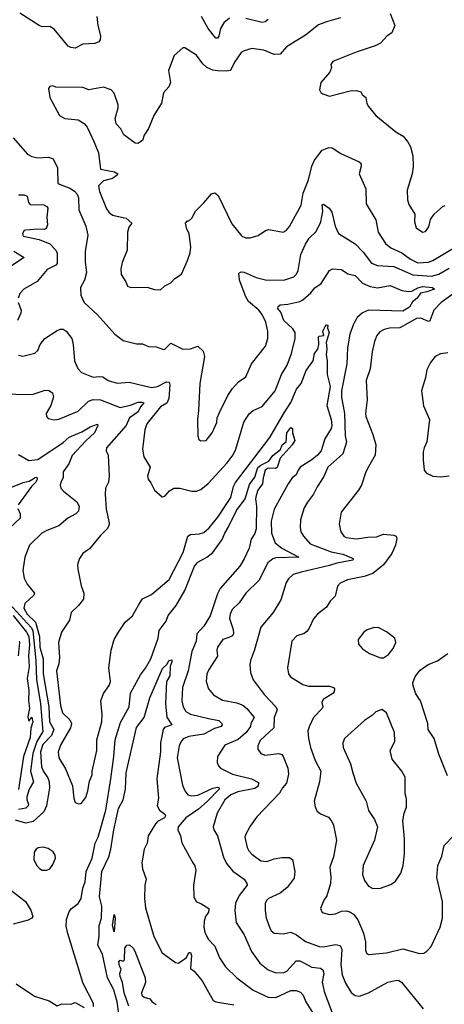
# Model space of a CAD drawing. Extents: x 1245515 to 1420776, y 606314 to 671314.
# Tile 73 of 256: x 1288024 to 1290862, y 627179 to 633754. Entities that reach past the tile are written whole.
import ezdxf

# ---------------------------------------------------------------- set-up
doc = ezdxf.new("R2010")
doc.units = 0

msp = doc.modelspace()

# ---------------------------------------------------------------- linework, layer by layer
at = {"layer": '0CON10XD'}
for points in [[(1288540.3, 633775), (1288546, 633715), (1288564.5, 633645), (1288561.9, 633618.1), (1288553.1, 633606.9), (1288525.5, 633594.5), (1288445, 633589.4), (1288395, 633564.2), (1288365, 633568.6), (1288348, 633578), (1288255, 633690), (1288225, 633707.5), (1288175, 633705.8), (1288155, 633714.4), (1288025, 633796.7)], [(1289425, 633763.6), (1289387.3, 633732.7), (1289365.4, 633694.6), (1289355, 633642.9), (1289345, 633630.4), (1289335, 633630.8), (1289284.5, 633695), (1289238.9, 633775)], [(1290500.8, 633795), (1290530, 633715), (1290510.8, 633665), (1290480, 633645), (1290435, 633597.5), (1290400.3, 633579.7), (1290272.4, 633537.6), (1290117.5, 633475), (1290102.5, 633455), (1290107.5, 633435), (1290096.1, 633403.9), (1290036.2, 633335), (1290027.5, 633285), (1290037, 633267), (1290049.3, 633259.3), (1290095, 633244), (1290232.3, 633277.7), (1290275, 633281.2), (1290303, 633273), (1290313.6, 633253.6), (1290336.2, 633235), (1290344, 633195), (1290354.5, 633174.5), (1290403.4, 633113.4), (1290538, 633005), (1290585.8, 632975), (1290615, 632940.8), (1290634.6, 632904.6), (1290652.1, 632845), (1290652.4, 632772.4), (1290646.9, 632725), (1290612.9, 632615), (1290615, 632550), (1290625, 632520), (1290665.7, 632455), (1290661.4, 632405), (1290672.9, 632365), (1290715, 632336), (1290735, 632338.8), (1290759.1, 632370.9), (1290769.7, 632420.3), (1290793.8, 632455), (1290855, 632508.8), (1290866.4, 632513.6)], [(1290168.8, 633765), (1290075, 633740.5), (1290020.7, 633719.3), (1289935, 633650), (1289807.6, 633572.4), (1289765, 633524.2), (1289725, 633521.1), (1289655, 633549.4), (1289575, 633560.8), (1289525, 633545.8), (1289505, 633533.8), (1289460.3, 633469.7), (1289432.5, 633415), (1289405, 633409.1), (1289345, 633412.2), (1289315, 633416.4), (1289274, 633435), (1289248, 633458), (1289205, 633516), (1289127.5, 633565), (1289113.9, 633566.1), (1289056.7, 633515), (1289018.8, 633415), (1289026.2, 633375)], [(1289685, 633754.5), (1289665, 633740.5), (1289644, 633736), (1289535, 633760.7)], [(1289026.2, 633375), (1289032, 633335), (1289020, 633305), (1288985.8, 633265), (1288972.7, 633197.3), (1288920.8, 633115), (1288885, 633027.5), (1288856.4, 632983.6), (1288845, 632947.5), (1288813, 632927), (1288795, 632930), (1288720, 632985), (1288700, 633025), (1288668.3, 633058.3), (1288661.4, 633095), (1288681.1, 633165), (1288681.1, 633185), (1288655, 633263.8), (1288635, 633285.6), (1288585, 633304.2), (1288485, 633286.2), (1288445, 633301.2), (1288265, 633303.3), (1288245, 633312.5), (1288225, 633307.5), (1288216.7, 633295), (1288226, 633235), (1288290, 633115), (1288325, 633093.8), (1288415, 633084.4), (1288455, 633060.6), (1288475.7, 633035), (1288522, 632935), (1288551.4, 632865), (1288564.3, 632755), (1288657.6, 632737.6), (1288680, 632725), (1288675.7, 632715), (1288645, 632693.3), (1288585, 632677.2), (1288550.8, 632645), (1288557.3, 632607.3), (1288605, 632490.8), (1288618.9, 632468.9), (1288645, 632448.1), (1288735, 632428), (1288772.5, 632395), (1288752.5, 632367.5), (1288744, 632335), (1288741.4, 632215), (1288707.9, 632132.1), (1288698.8, 632091.2), (1288702.4, 632052.4), (1288733.6, 632003.6), (1288743.8, 631975), (1288765.8, 631965.8), (1288875, 631968.1), (1288925, 631951.9), (1288965, 631949.2), (1288994.2, 631975.8), (1289035, 631996.2), (1289061.2, 632025), (1289104.4, 632055.6), (1289146.4, 632146.4), (1289162.7, 632197.3), (1289166.7, 632235), (1289157.5, 632325), (1289140, 632355), (1289132.5, 632395), (1289145, 632410), (1289155, 632410), (1289175, 632427.5), (1289198.8, 632475), (1289255, 632530), (1289305, 632592), (1289327, 632597), (1289349.4, 632579.4), (1289441.3, 632391.3), (1289509.3, 632309.3), (1289535, 632297.5), (1289565, 632297.5), (1289617.7, 632312.3), (1289667.5, 632345), (1289688.3, 632351.7), (1289785, 632334), (1289803.8, 632345), (1289826.6, 632373.4), (1289904.4, 632515), (1289919.2, 632595), (1289953.8, 632685), (1289976.7, 632775), (1289993.4, 632816.6), (1290045, 632881.4), (1290089.7, 632900.3), (1290112.3, 632897.7), (1290170.9, 632860.9), (1290293.3, 632805), (1290303.8, 632795), (1290306.2, 632775), (1290292.5, 632725), (1290336.2, 632625), (1290338.6, 632525), (1290405, 632416.7), (1290420, 632335), (1290469.5, 632259.5), (1290505, 632230), (1290577.7, 632197.7), (1290635.2, 632155.2), (1290685, 632130.3), (1290755, 632134.1), (1290785.2, 632144.8), (1291045, 632301.5)], [(1287980.8, 632965), (1288076, 632855), (1288105, 632840.6), (1288145, 632831.8), (1288216.4, 632836.4), (1288247.5, 632825), (1288276.5, 632765), (1288279.2, 632659.2), (1288358.2, 632628.2), (1288389.2, 632609.2), (1288408.3, 632588.3), (1288417.1, 632565), (1288419.5, 632485), (1288466.4, 632375), (1288478.9, 632315), (1288461.1, 632205), (1288461.9, 632135), (1288471.1, 632065), (1288457.1, 632015), (1288430.8, 631965), (1288432, 631915), (1288455.8, 631865.8), (1288545, 631782), (1288658.8, 631655), (1288715, 631612), (1288805, 631590), (1288845, 631588.8), (1288885, 631571.2), (1288935, 631568.8), (1288985, 631551.2), (1288995, 631553.3), (1289035, 631592.9), (1289115, 631553.5), (1289165, 631555.6), (1289215, 631573.1), (1289249.8, 631539.8), (1289258.2, 631505), (1289228, 631325), (1289220, 631145), (1289211.4, 631085), (1289214.2, 630974.2), (1289221.2, 630951.2), (1289235, 630941.2), (1289270, 630945), (1289310, 630995), (1289340.8, 631065), (1289344.2, 631095), (1289358.3, 631131.7), (1289415.6, 631244.4), (1289445, 631291.2), (1289485.4, 631334.6), (1289535, 631369.2), (1289573.5, 631456.5), (1289666.4, 631573.6), (1289682.1, 631625), (1289681.5, 631675), (1289668.9, 631735), (1289645.4, 631785), (1289621.5, 631815), (1289552.7, 631872.7), (1289535, 631903.1), (1289491.8, 632015), (1289488.8, 632061.2), (1289505, 632070.6), (1289525, 632068.2), (1289605, 632031.2), (1289675.9, 632014.1), (1289795, 632017.7), (1289855, 632037.5), (1289873.3, 632055), (1289885, 632078.8), (1289902, 632185), (1289933.6, 632255), (1289959.2, 632295), (1290005, 632340), (1290036.2, 632403.8), (1290049.1, 632475), (1290045, 632517.1), (1290055, 632521.9), (1290092.5, 632495), (1290109.1, 632469.1), (1290132.3, 632375), (1290155, 632326.9), (1290265, 632256.7), (1290320.4, 632200.4), (1290375, 632127.5), (1290415, 632111.5), (1290525, 632105.7), (1290651, 632051), (1290775, 632041.3), (1290825.8, 632054.2), (1290895, 632094.8)], [(1288015, 632584), (1288054.2, 632584.2), (1288073.8, 632575), (1288083, 632533), (1288095, 632518.6), (1288185, 632516.4), (1288205, 632505.7), (1288211.1, 632495), (1288204.6, 632435), (1288210, 632385), (1288201.1, 632358.9), (1288188, 632352), (1288145, 632355.6), (1288065, 632348.2), (1288054.4, 632345), (1288042.9, 632325), (1288048, 632308), (1288155, 632286), (1288225, 632256.8), (1288265.6, 632215.6), (1288274.7, 632195), (1288275.2, 632124.8), (1288265.6, 632114.4), (1288208.1, 632085), (1288141.2, 632005), (1288052.5, 631955), (1288025.7, 631925), (1288012.9, 631895)], [(1287985, 632208.8), (1288053.8, 632165), (1287969.1, 632110.9)], [(1288015, 631513.3), (1288045, 631506), (1288125, 631526), (1288144.4, 631545.6), (1288160, 631585), (1288192.9, 631625), (1288275, 631677.5), (1288295, 631686.5), (1288315, 631686.5), (1288335, 631672.9), (1288372.5, 631625), (1288381.8, 631585), (1288390, 631475), (1288412.5, 631425), (1288437.9, 631397.9), (1288515, 631366), (1288555, 631372.2), (1288578.9, 631368.9), (1288615, 631344.4), (1288675, 631327.5), (1288755, 631333.3), (1288905, 631297.5), (1288944, 631305), (1289005, 631336), (1289022.7, 631332.7), (1289027.5, 631315), (1289020.7, 631225), (1289007.7, 631192.3), (1288965, 631168.1), (1288874.4, 631055), (1288859.4, 631015), (1288845.7, 630885), (1288852.5, 630835), (1288896, 630765), (1288878, 630705), (1288882, 630685), (1288901.2, 630661.2), (1288925, 630612.5), (1288975, 630567.5), (1288995, 630573.3), (1289025, 630608.8), (1289055, 630626), (1289095, 630626), (1289175, 630606), (1289205, 630606.2), (1289235, 630616.2), (1289283.3, 630656.7), (1289410.5, 630795), (1289451.3, 630848.7), (1289468.2, 630885), (1289522.7, 631067.3), (1289558.1, 631121.9), (1289585, 631143.1), (1289645, 631170.8), (1289731.4, 631275), (1289772.5, 631385), (1289812.3, 631447.7), (1289841.5, 631525), (1289865.6, 631625), (1289864.5, 631665), (1289850.1, 631690.1), (1289790, 631745), (1289769.8, 631799.8), (1289749.6, 631825), (1289750.9, 631839.1), (1289765, 631849.3), (1289816.8, 631853.2), (1289895, 631872.5), (1289916.2, 631883.8), (1289970, 631930), (1289997, 631963), (1290038.3, 631991.7), (1290095, 632078.8), (1290115, 632090.8), (1290175, 632085.8), (1290217.4, 632057.4), (1290265, 632045.5), (1290315, 631994.6), (1290365, 631973.1), (1290416.1, 631963.9), (1290499.8, 631979.8), (1290578.8, 631945), (1290625, 631939.3), (1290645, 631940.4), (1290685, 631962.9), (1290715, 631971.5), (1290782.5, 631965), (1290796.7, 631955), (1290745, 631935.5), (1290702.7, 631927.3), (1290681.1, 631895), (1290649.2, 631870.8), (1290628.5, 631835), (1290585, 631807.7), (1290355, 631813.6), (1290315, 631797.4), (1290280.3, 631765), (1290255, 631721.4), (1290229.3, 631655), (1290213.7, 631563.7), (1290209.3, 631455), (1290174.3, 631275), (1290174.3, 631234.3), (1290195.2, 631125), (1290199.7, 630975), (1290207.8, 630932.2), (1290184.5, 630855), (1290082.3, 630765), (1290055.9, 630704.1), (1290010.9, 630635), (1289987.5, 630585), (1289946.9, 630533.1), (1289925.4, 630494.6), (1289900, 630415), (1289897.8, 630365), (1289903.5, 630335), (1289919.5, 630305), (1289965.6, 630255), (1290105, 630201.2), (1290184.2, 630184.2), (1290252, 630155), (1290251.2, 630145), (1290143.1, 630125), (1290095, 630108.6), (1289904.2, 630065.8)], [(1291008.7, 631985), (1290840.6, 631865), (1290791.1, 631815), (1290765, 631742.2), (1290755, 631738.5), (1290705, 631760.3), (1290675, 631757.5), (1290565, 631697.1), (1290495, 631693.8), (1290458.8, 631685), (1290431.4, 631668.6), (1290411.4, 631645), (1290394.7, 631605.3), (1290378.9, 631535), (1290366.7, 631423.3), (1290340, 631345), (1290346.7, 631215), (1290334.4, 631125.6), (1290337.1, 631105), (1290384.3, 630985), (1290404.4, 630914.4), (1290399.4, 630845), (1290355, 630768), (1290337.1, 630735), (1290307.8, 630645), (1290288.3, 630611.7), (1290172.9, 630465), (1290158.6, 630385), (1290171.1, 630335), (1290190, 630305), (1290205, 630295.6), (1290275, 630286.2), (1290351.3, 630298.7), (1290408.9, 630301.1), (1290455, 630317.8), (1290525, 630310.8), (1290538.8, 630305), (1290545, 630290), (1290535.6, 630245), (1290510.9, 630189.1), (1290455.8, 630114.2), (1290384.6, 630055.4), (1290325, 630036.5), (1290215.5, 630014.5), (1290165, 629992), (1290148.3, 629971.7), (1290132, 629905), (1290098.7, 629871.3), (1290075, 629831.2), (1290015, 629784), (1289986.6, 629753.4), (1289959.3, 629690.7), (1289942.1, 629667.9), (1289924.4, 629655.6), (1289875, 629640), (1289841.9, 629605), (1289814.3, 629425), (1289820.8, 629385), (1289833.8, 629365), (1289916.7, 629315), (1289955, 629302.9), (1290095, 629304.4), (1290120, 629295), (1290127.5, 629285), (1290125.7, 629265), (1290115.8, 629255), (1290051.5, 629215), (1290043.8, 629195), (1290049.4, 629165), (1290045.7, 629155), (1289988.1, 629095), (1289957.4, 629032.6), (1289950.6, 629005), (1289953.1, 628955), (1289967.8, 628895), (1289997.8, 628807.8), (1290035.7, 628735), (1290028.6, 628665), (1289992, 628535), (1289997.7, 628497.7), (1290010.3, 628470.3), (1290035, 628450), (1290088.2, 628428.2), (1290110.9, 628400.9), (1290121.4, 628375), (1290140, 628275), (1290121.8, 628165), (1290096.9, 628095), (1290104.3, 628025), (1290101.4, 627985), (1290076.6, 627903.4), (1290056, 627875), (1290035, 627820), (1290045, 627792.5), (1290095, 627778.8), (1290135, 627782.5), (1290175, 627801.4), (1290207.6, 627802.4), (1290235, 627795.4), (1290255, 627780.5), (1290282.6, 627742.6), (1290321.2, 627655), (1290334.2, 627595.8), (1290335, 627540), (1290341.2, 627521.2), (1290355, 627511.2), (1290475, 627523.1), (1290585, 627549.4), (1290695, 627518), (1290725, 627521.2), (1290745.7, 627534.3), (1290774.4, 627565.6), (1290833.8, 627693.8), (1290849.2, 627755), (1290850, 627865), (1290812.5, 628025), (1290817.5, 628105), (1290845, 628167.5), (1290860.7, 628239.3), (1290924.5, 628305.5)], [(1288014.2, 631865.8), (1288033.8, 631815), (1288032.7, 631795), (1288009.4, 631745)], [(1288817.1, 629845), (1288845, 629885.7), (1288905, 629915.8), (1289023.3, 630016.7), (1289116.1, 630195), (1289147.5, 630305), (1289165, 630315.5), (1289225, 630319.6), (1289255, 630330.5), (1289289.1, 630360.9), (1289347.9, 630432.1), (1289435, 630563.3), (1289453, 630637), (1289466.3, 630663.7), (1289695, 630964.4), (1289791.2, 631128.8), (1289835, 631197.8), (1289872.8, 631287.2), (1289904.1, 631325), (1289938.8, 631411.2), (1289985.5, 631475), (1289994.3, 631525), (1290016.5, 631553.5), (1290024, 631585), (1290020, 631635), (1290025, 631641.4), (1290055.7, 631644.3), (1290049.6, 631675), (1290065, 631705.8), (1290075, 631716.9), (1290082.5, 631715), (1290080.6, 631695), (1290091.8, 631665), (1290071.7, 631598.3), (1290076.4, 631555), (1290072.5, 631515), (1290078.9, 631478.9), (1290079.1, 631385), (1290098.2, 631305), (1290076.7, 631176.7), (1290104.6, 631085), (1290109.6, 631045), (1290104.5, 631025), (1290064.2, 630955.8), (1290038, 630875), (1290013.3, 630845), (1289976.1, 630813.9), (1289899.2, 630765), (1289883.9, 630746.1), (1289871.5, 630715), (1289845.9, 630694.1), (1289818.9, 630655), (1289725.3, 630485), (1289703.9, 630405), (1289707.7, 630325), (1289731, 630261), (1289776, 630226), (1289888.6, 630165), (1289735, 630161.3), (1289715, 630154.7), (1289682.1, 630127.9), (1289621.9, 630008.1), (1289534.3, 629925), (1289489.6, 629860.4), (1289443.1, 629815), (1289430.6, 629785), (1289426.9, 629755), (1289451.1, 629681.1), (1289453.3, 629655), (1289445, 629640), (1289420.8, 629629.2), (1289382.2, 629615), (1289345.4, 629565), (1289340.8, 629545), (1289345, 629503.3), (1289285, 629411.2), (1289274.5, 629384.5), (1289270.5, 629335), (1289286.2, 629286.2), (1289320, 629245), (1289380.2, 629210.2), (1289475, 629191.5), (1289515, 629176.4), (1289545, 629153.3), (1289590, 629095), (1289567.9, 629055), (1289565.8, 629035), (1289537.6, 628995), (1289485, 628947.8), (1289395, 628910), (1289345.7, 628834.3), (1289344.4, 628794.4), (1289351.7, 628771.7), (1289366.4, 628756.4), (1289446, 628715), (1289573.7, 628683.7), (1289620.4, 628660.4), (1289617.5, 628635), (1289595, 628620), (1289482.3, 628597.7), (1289435, 628578.1), (1289395.5, 628545), (1289343.1, 628455), (1289317.3, 628365), (1289320.6, 628345), (1289346.7, 628305), (1289385, 628161.2), (1289405, 628120), (1289449.1, 628069.1), (1289524.3, 628015), (1289542.9, 627985), (1289543.1, 627975), (1289490, 627905), (1289466.4, 627855), (1289461.1, 627805), (1289470.8, 627725), (1289524.1, 627644.1), (1289572.8, 627532.8), (1289628.1, 627455), (1289685, 627410), (1289732.1, 627392.1), (1289785, 627389.2), (1289808.5, 627401.5), (1289871.1, 627468.9), (1289895, 627469.5), (1289918.1, 627458.1), (1289976.6, 627426.6), (1290035, 627420.7), (1290049.7, 627409.7), (1290056.5, 627385), (1290046, 627326), (1290059.2, 627265), (1290113.8, 627115)], [(1290885, 631529.4), (1290835, 631522), (1290800, 631505), (1290768.8, 631465), (1290743.8, 631415), (1290736.2, 631365), (1290708.8, 631275), (1290723.3, 631175), (1290762, 631085), (1290745.8, 630935), (1290725.9, 630894.1), (1290721.2, 630868.8), (1290719.2, 630815), (1290726.7, 630745), (1290742.5, 630725), (1290785, 630706), (1290835, 630702), (1290895, 630708)], [(1287916.8, 631256.8), (1288035, 631250.8), (1288115, 631252.9), (1288195, 631280.3), (1288217.7, 631277.7), (1288242.3, 631262.3), (1288248.8, 631235), (1288232.1, 631177.9), (1288202, 631125), (1288204.1, 631104.1), (1288215, 631091.2), (1288255, 631082.5), (1288285, 631086.9), (1288415, 631138.8), (1288484.4, 631205.6), (1288515, 631218.6), (1288564, 631215), (1288695, 631165.3), (1288765, 631178.8), (1288815, 631199), (1288840.7, 631200.7), (1288854.4, 631195), (1288831.9, 631168.1), (1288816.3, 631135), (1288758.7, 631095), (1288734.7, 631045), (1288604.4, 630895), (1288601.2, 630875), (1288616.2, 630845), (1288622.9, 630705), (1288616.5, 630665), (1288597.8, 630625), (1288594.4, 630585), (1288601.2, 630485), (1288622.9, 630395), (1288620, 630375), (1288608.5, 630355), (1288565, 630308.6), (1288489.7, 630220.3), (1288445, 630190), (1288423.8, 630155), (1288411.2, 630115), (1288412.5, 630085), (1288434.3, 629974.3), (1288452.5, 629925), (1288450, 629885), (1288417.6, 629842.4), (1288368, 629795), (1288356.9, 629745), (1288303.8, 629665), (1288283.5, 629595), (1288290.4, 629495), (1288286.6, 629453.4), (1288270, 629405), (1288296.5, 629175), (1288310, 629125), (1288359, 629079), (1288369.2, 629055), (1288362.7, 629025), (1288297.8, 628915), (1288282.2, 628865), (1288284.5, 628825), (1288330.7, 628750.7), (1288377.9, 628637.9), (1288385.8, 628555.8), (1288395, 628527.5), (1288417, 628517), (1288435, 628520), (1288465, 628560), (1288480, 628605), (1288490.6, 628669.4), (1288508.3, 628711.7), (1288508.5, 628735), (1288540, 628875), (1288539.2, 628945), (1288573.2, 629065), (1288575.4, 629115), (1288566.7, 629205), (1288584.5, 629255), (1288621.3, 629308.7), (1288631.2, 629335), (1288620.4, 629425), (1288634.3, 629545), (1288656.2, 629615), (1288683.8, 629665), (1288729.7, 629730.3), (1288777.2, 629772.8), (1288817.1, 629845)], [(1288015, 630851.2), (1288085, 630811.1), (1288145, 630817.5), (1288315, 630931.4), (1288354.3, 630965.7), (1288438.9, 631001.1), (1288495.6, 631035), (1288545, 631052.5), (1288546.9, 631045), (1288523.8, 630995), (1288465, 630940.9), (1288375.5, 630844.5), (1288351.9, 630788.1), (1288313.8, 630735), (1288315.6, 630695), (1288298, 630665), (1288293.8, 630645), (1288298.8, 630625), (1288316, 630605), (1288406.9, 630535), (1288420.5, 630505), (1288416.9, 630473.1), (1288399.2, 630455), (1288345, 630424.5), (1288285.8, 630374.2), (1288205, 630343.8), (1288172.2, 630325), (1288088.8, 630245), (1288059.3, 630165), (1288045.4, 630075), (1288053.1, 630025), (1288072.9, 629985), (1288123.1, 629925), (1288118.5, 629911.5), (1288058.9, 629855), (1288051.8, 629825), (1288073.5, 629785), (1288130.7, 629730.7), (1288156.2, 629635), (1288158.7, 629565), (1288180.3, 629485), (1288181, 629385), (1288217.7, 629165), (1288222.3, 629065), (1288251.1, 629015), (1288236.6, 628973.4), (1288178.1, 628915), (1288162.2, 628865), (1288168.8, 628765), (1288182.7, 628732.7), (1288211.9, 628691.9), (1288220, 628665), (1288222.4, 628625), (1288202.5, 628505), (1288185.7, 628464.3), (1288115, 628399.6), (1288065, 628389.5), (1287995, 628408.1)], [(1288517.1, 627165), (1288517.1, 627185), (1288447.8, 627317.8), (1288345, 627652.5), (1288335, 627700), (1288336.9, 627745), (1288355, 627800), (1288370.3, 627819.7), (1288415, 627853.3), (1288434, 627885), (1288445.5, 627955), (1288462.4, 627997.6), (1288468.8, 628065), (1288508.7, 628155), (1288528.8, 628255), (1288548.5, 628295), (1288599.8, 628475), (1288632.4, 628685), (1288654.1, 628835), (1288661.7, 628945), (1288698.1, 629061.9), (1288754.5, 629165), (1288764.3, 629255.7), (1288831.3, 629378.7), (1288865, 629422.7), (1288901, 629485), (1288950, 629625), (1288956.7, 629675), (1289002.8, 629737.2), (1289017.1, 629775), (1289068.9, 629841.1), (1289127.4, 629942.6), (1289192.9, 630105), (1289215, 630130.5), (1289274.6, 630165.4), (1289315, 630195.5), (1289377.8, 630282.2), (1289394.3, 630325.7), (1289418.1, 630361.9), (1289472.7, 630477.3), (1289529.8, 630555), (1289559.8, 630650.2), (1289595, 630700), (1289616.2, 630763.8), (1289635, 630779.6), (1289688.4, 630805), (1289716.7, 630843.3), (1289766.7, 630883.3), (1289778.4, 630915), (1289804.5, 630935), (1289808.8, 630995), (1289835, 631031.8), (1289847.8, 631025), (1289847, 630995), (1289861.7, 630945), (1289845, 630914.6), (1289764.8, 630825.2), (1289745, 630763.4), (1289732.9, 630757.1), (1289685, 630758.6), (1289665.4, 630745), (1289650.2, 630695), (1289645.9, 630654.1), (1289615, 630611.5), (1289603.4, 630576.6), (1289599.4, 630555), (1289605.8, 630505), (1289603.3, 630355), (1289596.2, 630323.8), (1289570.8, 630285), (1289558.1, 630225), (1289525, 630153.3), (1289495.7, 630105), (1289364, 629956), (1289345, 629920), (1289297, 629773), (1289255.6, 629704.4), (1289206.7, 629653.3), (1289202.4, 629605), (1289173.7, 629535), (1289148.9, 629405), (1289112.3, 629295), (1289106.5, 629205), (1289117.2, 629165), (1289135, 629135.5), (1289165, 629116.1), (1289285, 629088.6), (1289355.8, 629075), (1289374.4, 629055), (1289376.9, 629045), (1289370.8, 629035), (1289325, 629020.2), (1289255, 628982.3), (1289155, 628968.1), (1289117.5, 628952.5), (1289102.1, 628935), (1289089.2, 628905), (1289075.4, 628825), (1289112.1, 628642.1), (1289126.5, 628605), (1289148.7, 628578.7), (1289175, 628571.6), (1289215, 628576.1), (1289315, 628621.4), (1289345, 628629.3), (1289357.1, 628625), (1289356.7, 628615), (1289276.4, 628533.6), (1289217.8, 628482.2), (1289135.3, 628424.7), (1289083.1, 628365), (1289081.1, 628345), (1289098.5, 628305), (1289107.9, 628257.9), (1289181.2, 628125), (1289194.3, 628104.3), (1289200, 628075), (1289184.5, 627975), (1289188, 627895), (1289205, 627863.8), (1289235, 627852), (1289288, 627818), (1289286, 627795), (1289265.5, 627765), (1289257.8, 627735), (1289254.3, 627695), (1289261.5, 627661.5), (1289284.2, 627615), (1289327.1, 627567.1), (1289359.1, 627489.1), (1289399.8, 627429.8), (1289474.4, 627355), (1289585, 627274.4), (1289685, 627226.4), (1289735, 627224.6), (1289835, 627272), (1289871.5, 627271.5), (1289900.9, 627260.9), (1289919.3, 627239.3), (1289936.6, 627196.6), (1289981.5, 627125)], [(1287965, 630630.9), (1288047.2, 630662.8), (1288087.8, 630672.2), (1288113.1, 630686.9), (1288125, 630697.8), (1288138.5, 630698.5), (1288140.6, 630685), (1288132.2, 630665), (1288102.5, 630637.5), (1288012.7, 630515)], [(1288010.5, 630490.5), (1288026.9, 630455), (1288026.9, 630425), (1287955, 630359.4)], [(1289904.2, 630065.8), (1289851.7, 630048.3), (1289819.4, 630020.6), (1289804.4, 629995), (1289769.2, 629880.8), (1289717.8, 629795), (1289635, 629698), (1289594, 629546), (1289566.7, 629475), (1289562.2, 629445), (1289565.7, 629394.3), (1289584.4, 629345), (1289657.3, 629247.3), (1289735.3, 629165.3), (1289744.7, 629145), (1289725.4, 629095), (1289722.2, 629025), (1289630.2, 628939.8), (1289614.3, 628905), (1289615, 628882.5), (1289634.5, 628854.5), (1289662.4, 628842.4), (1289755, 628853.5), (1289775, 628846.7), (1289785.5, 628835), (1289815.8, 628755.8), (1289820.4, 628715), (1289806, 628655), (1289780.6, 628625), (1289761.2, 628588.8), (1289609.7, 628430.3), (1289565, 628368), (1289534.5, 628315), (1289529.6, 628295), (1289544.4, 628225.6), (1289555, 628204.3), (1289575, 628181.1), (1289635, 628136.7), (1289675, 628132.5), (1289725, 628150.4), (1289775, 628158.8), (1289825, 628158.8), (1289846, 628146), (1289862.3, 628065), (1289858.3, 628021.7), (1289811.7, 627958.3), (1289765, 627921.9), (1289686.2, 627885), (1289675.8, 627875), (1289665.5, 627854.5), (1289665.5, 627805), (1289671.8, 627755), (1289695, 627688.8), (1289705, 627670), (1289723.8, 627655), (1289785, 627650.8), (1289835, 627661.5), (1289873, 627643), (1289935, 627597.8), (1290025, 627564.5), (1290055, 627562.9), (1290135, 627579.5), (1290165, 627572.5), (1290176, 627545), (1290170.4, 627445), (1290180, 627375), (1290200.9, 627320.9), (1290238.2, 627258.2), (1290265, 627237.5), (1290295, 627234.4), (1290355, 627255.5), (1290485, 627326.5), (1290545, 627340), (1290558.6, 627338.6), (1290575, 627327.1), (1290719.7, 627149.7)], [(1287953.1, 629855), (1288100.9, 629695), (1288112.6, 629675), (1288132.5, 629472.5), (1288135.6, 629345), (1288150.9, 629255), (1288162.7, 629185), (1288179.1, 629000.9), (1288137.8, 628935), (1288112.6, 628855), (1288095.2, 628735), (1288117.3, 628665), (1288087.7, 628615), (1288071.6, 628565), (1288071, 628545), (1288082.4, 628515), (1288079.5, 628505), (1288065, 628488.4), (1288015, 628479.3)], [(1287980.7, 629775), (1288070.4, 629665), (1288085.3, 629635), (1288090.3, 629579.7), (1288083.2, 629505), (1288086.6, 629435), (1288074.1, 629355), (1288085.4, 629274.6), (1288082.6, 629207.4), (1288089.2, 629155), (1288078.3, 629098.3), (1288085, 629070), (1288105, 629097.5), (1288112, 629065), (1288097.5, 629022.5), (1288095, 628960), (1288050, 628835), (1288015, 628613.3)], [(1290455, 629492.5), (1290487.5, 629515), (1290520, 629555), (1290537.5, 629595), (1290530, 629625), (1290476.1, 629666.1), (1290425, 629693.3), (1290393.9, 629696.1), (1290345, 629680), (1290323.8, 629665), (1290286.7, 629615), (1290287.5, 629585), (1290315, 629553.3), (1290362.3, 629522.3), (1290435, 629492.5), (1290455, 629492.5)], [(1288017.1, 629505), (1288025.2, 629595), (1288023.1, 629605)], [(1290882.5, 628705), (1290825, 628850), (1290794.3, 628955), (1290754.5, 629014.5), (1290752.2, 629055), (1290703.5, 629205), (1290671.8, 629251.8), (1290653.3, 629305), (1290651.3, 629325), (1290667.3, 629367.3), (1290699.2, 629410.8), (1290752.8, 629447.2), (1290815, 629473.3), (1290885, 629522.2)], [(1288687.6, 627115), (1288676.2, 627195), (1288652.8, 627275), (1288610.2, 627355), (1288578.4, 627515), (1288545.4, 627575), (1288555.3, 627635), (1288554.8, 627705), (1288571.6, 627755), (1288572.2, 627835), (1288557.4, 627897.4), (1288567.9, 628017.9), (1288573.4, 628065), (1288618.6, 628165), (1288633.3, 628215), (1288652.1, 628345), (1288685, 628486), (1288714.7, 628545), (1288730, 628615), (1288735.3, 628724.7), (1288805, 629026.7), (1288854.7, 629095.3), (1288892.9, 629225), (1288978.1, 629421.9), (1289009.1, 629450.9), (1289020.6, 629475), (1289039.6, 629479.6), (1289041.5, 629465), (1289030, 629435), (1289026.5, 629373.5)], [(1289026.5, 629373.5), (1289006.1, 629335), (1288998.2, 629188.2), (1289006.6, 629096.6), (1289040.8, 629045), (1288992.4, 629027.6), (1288982.1, 629015), (1288965.4, 628925), (1288965.9, 628865), (1288941.5, 628685), (1288951.4, 628555), (1288943.1, 628505), (1288958.1, 628475), (1288995, 628449.4), (1288997.5, 628437.5), (1288990.7, 628425), (1288945, 628399.2), (1288931.6, 628385), (1288882.4, 628305), (1288876.2, 628255), (1288855.3, 628215), (1288840.2, 628125), (1288844.8, 628084.8), (1288869.1, 628015), (1288861.2, 627975), (1288858, 627885), (1288863.7, 627823.7), (1288921.3, 627631.3), (1288975, 627522), (1289065, 627459.2), (1289085, 627454), (1289137.6, 627492.4), (1289154.4, 627525), (1289165, 627524.4), (1289173.1, 627505), (1289165, 627417.5), (1289189.7, 627399.7), (1289242.5, 627335), (1289316, 627205), (1289335, 627195.7), (1289455, 627176.4)], [(1290385, 627952.5), (1290435, 627954.2), (1290505, 627978.8), (1290535, 628001.2), (1290570, 628055), (1290586.1, 628106.1), (1290595.6, 628185), (1290595.7, 628285), (1290584.3, 628405), (1290592.5, 628455), (1290608.8, 628495), (1290608.3, 628551.7), (1290600, 628585), (1290600.8, 628695), (1290576.8, 628736.8), (1290514.2, 628815), (1290500, 628875), (1290532, 628935), (1290528.6, 628995), (1290475.7, 629125.7), (1290445, 629146.7), (1290405, 629132.5), (1290380.7, 629109.3), (1290327.5, 629075), (1290195, 628953.3), (1290184.3, 628925), (1290185.7, 628895), (1290234.3, 628785), (1290250, 628725), (1290272, 628655), (1290339.2, 628535), (1290355, 628472.5), (1290395, 628412.5), (1290416.2, 628365), (1290396, 628275), (1290318.6, 628105), (1290314.3, 628045), (1290328.6, 628005), (1290355, 627968), (1290385, 627952.5)], [(1288205, 628074.2), (1288225.4, 628084.6), (1288245, 628113.3), (1288262.5, 628155), (1288261.2, 628175), (1288247, 628197), (1288215, 628220), (1288181.7, 628228.3), (1288146.8, 628223.2), (1288133.8, 628215), (1288120.8, 628195), (1288118, 628145), (1288138, 628105), (1288155.7, 628085.7), (1288175, 628074.3), (1288205, 628074.2)], [(1287921.8, 627975), (1288061.9, 627865), (1288097.5, 627807.5), (1288112, 627765), (1288106.2, 627755), (1288079.8, 627740.2), (1287981.2, 627715)], [(1288655, 627662.5), (1288643.6, 627705), (1288655, 627778.6), (1288662.7, 627755), (1288655, 627662.5)], [(1288752.7, 627167.3), (1288721.8, 627255), (1288712.1, 627325), (1288694.8, 627365.2), (1288693, 627385), (1288702.2, 627415), (1288690.4, 627435), (1288686.6, 627463.4), (1288695, 627474.4), (1288715, 627468), (1288724.3, 627475.7), (1288727.5, 627555), (1288740, 627575), (1288757, 627577), (1288782.5, 627555), (1288793.6, 627533.6), (1288862, 627355), (1288864, 627325), (1288837.8, 627255), (1288840.8, 627240.8), (1288855, 627227.8), (1288893.3, 627215), (1288908.8, 627195), (1288935, 627178)], [(1288001.4, 627315), (1288122.7, 627232.7), (1288221.7, 627201.7), (1288275, 627168.8), (1288305, 627183.3), (1288365, 627181.2), (1288395, 627191.2), (1288455, 627157.5)]]:
    msp.add_lwpolyline(points, dxfattribs=at)

doc.saveas('drawing.dxf')
